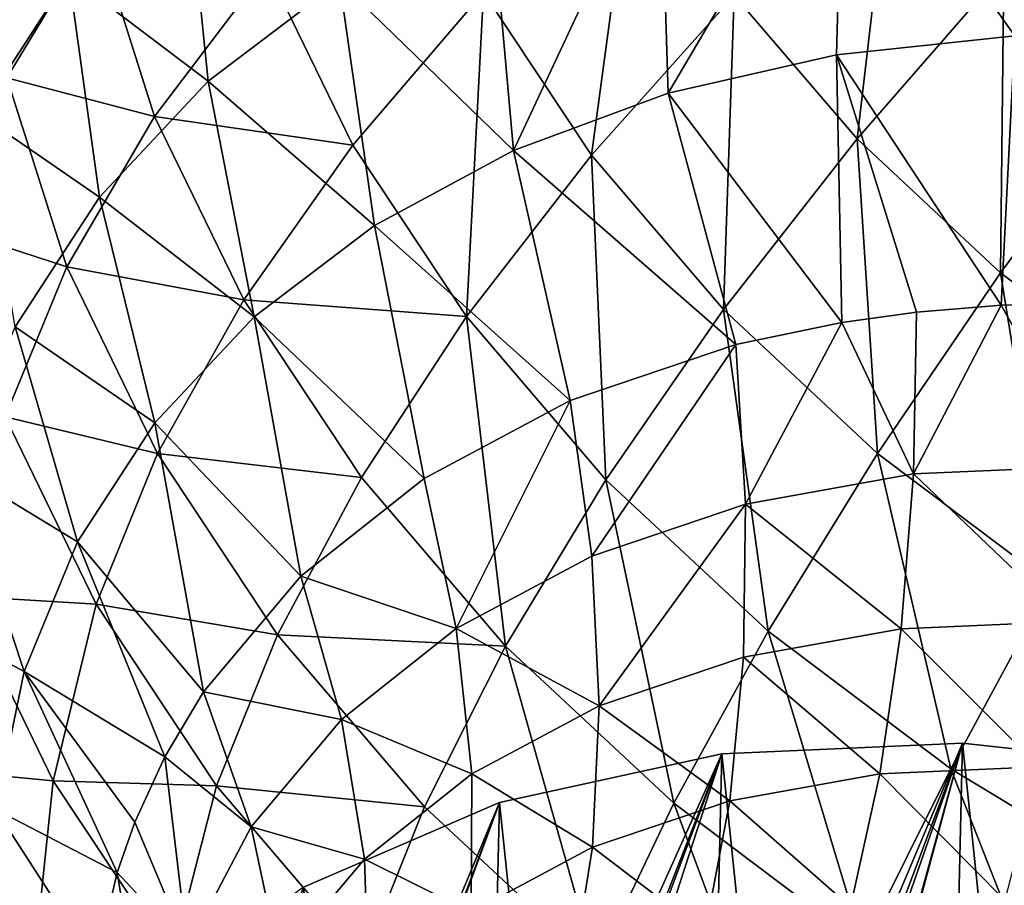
# Model space of a CAD drawing. Header units: millimetres. Extents: x 0 to 1220, y 0 to 506.
# Tile 244 of 256: x 1015 to 1031, y 465 to 479. Entities that reach past the tile are written whole.
import ezdxf

# ---------------------------------------------------------------- set-up
doc = ezdxf.new("R2010")
doc.units = ezdxf.units.MM
doc.header["$LTSCALE"] = 25.4
doc.layers.get('0').update_dxf_attribs({"true_color": 0xff5454})

# ---------------------------------------------------------------- blocks, each defined once
blk = doc.blocks.new('TWIG-VI-9138.STL')
at = {"color": 7, "true_color": 0xffffff}
mesh = blk.add_polyface(dxfattribs=at)
corners = [(442.944, 496.042, 652.215), (441.054, 496.711, 647.151), (441.509, 493.671, 649.775), (442.498, 499.025, 649.639)]
mesh.append_faces([[corners[k] for k in face] for face in [(0, 1, 2), (1, 0, 3)]], dxfattribs={"vtx0": -1, "color": 7})
mesh = blk.add_polyface(dxfattribs=at)
corners = [(444.385, 497.319, 621.853), (446.883, 495.224, 617.12), (444.762, 493.614, 619.321), (446.651, 499.039, 619.501)]
mesh.append_faces([[corners[k] for k in face] for face in [(0, 1, 2), (1, 0, 3)]], dxfattribs={"vtx0": -1, "color": 7})
mesh = blk.add_polyface(dxfattribs=at)
corners = [(440.887, 496.445, 629.862), (442.509, 495.322, 624.325), (441.055, 493.082, 626.873), (442.412, 498.794, 627.19)]
mesh.append_faces([[corners[k] for k in face] for face in [(0, 1, 2), (1, 0, 3)]], dxfattribs={"vtx0": -1, "color": 7})
mesh = blk.add_polyface(dxfattribs=at)
corners = [(455.024, 498.232, 611.571), (457.788, 494.349, 608.656), (454.907, 494.041, 609.928), (458.17, 498.569, 610.182)]
mesh.append_faces([[corners[k] for k in face] for face in [(0, 1, 2), (1, 0, 3)]], dxfattribs={"vtx0": -1, "color": 7})
mesh = blk.add_polyface(dxfattribs=at)
corners = [(445.709, 495.44, 656.776), (442.944, 496.042, 652.215), (443.895, 493.045, 654.63), (444.791, 498.334, 654.444)]
mesh.append_faces([[corners[k] for k in face] for face in [(0, 1, 2), (1, 0, 3)]], dxfattribs={"vtx0": -1, "color": 7})
mesh = blk.add_polyface(dxfattribs=at)
corners = [(455.024, 498.232, 611.571), (452.191, 493.42, 611.43), (452.06, 497.554, 613.21), (454.907, 494.041, 609.928)]
mesh.append_faces([[corners[k] for k in face] for face in [(0, 1, 2), (1, 0, 3)]], dxfattribs={"vtx0": -1, "color": 7})
mesh = blk.add_polyface(dxfattribs=at)
corners = [(459.723, 493.438, 667.044), (460.167, 498.052, 666.306), (457.614, 495.406, 665.968), (462.036, 496.307, 667.259)]
mesh.append_faces([[corners[k] for k in face] for face in [(0, 1, 2), (1, 0, 3)]], dxfattribs={"vtx0": -1, "color": 7})
mesh = blk.add_polyface(dxfattribs=at)
corners = [(449.21, 495.052, 660.667), (445.709, 495.44, 656.776), (447.098, 492.582, 658.913), (447.892, 497.763, 658.64)]
mesh.append_faces([[corners[k] for k in face] for face in [(0, 1, 2), (1, 0, 3)]], dxfattribs={"vtx0": -1, "color": 7})
mesh = blk.add_polyface(dxfattribs=at)
corners = [(452.06, 497.554, 613.21), (449.69, 492.495, 613.134), (449.33, 496.545, 615.071), (452.191, 493.42, 611.43)]
mesh.append_faces([[corners[k] for k in face] for face in [(0, 1, 2), (1, 0, 3)]], dxfattribs={"vtx0": -1, "color": 7})
mesh = blk.add_polyface(dxfattribs=at)
corners = [(455.241, 492.682, 665.203), (455.806, 497.522, 664.653), (453.254, 495.007, 663.759), (457.614, 495.406, 665.968)]
mesh.append_faces([[corners[k] for k in face] for face in [(0, 1, 2), (1, 0, 3)]], dxfattribs={"vtx0": -1, "color": 7})
mesh = blk.add_polyface(dxfattribs=at)
corners = [(450.951, 492.423, 662.473), (451.633, 497.453, 662.078), (449.21, 495.052, 660.667), (453.254, 495.007, 663.759)]
mesh.append_faces([[corners[k] for k in face] for face in [(0, 1, 2), (1, 0, 3)]], dxfattribs={"vtx0": -1, "color": 7})
mesh = blk.add_polyface(dxfattribs=at)
corners = [(442.509, 495.322, 624.325), (444.762, 493.614, 619.321), (443.005, 491.745, 621.635), (444.385, 497.319, 621.853)]
mesh.append_faces([[corners[k] for k in face] for face in [(0, 1, 2), (1, 0, 3)]], dxfattribs={"vtx0": -1, "color": 7})
mesh = blk.add_polyface(dxfattribs=at)
corners = [(446.883, 495.224, 617.12), (449.69, 492.495, 613.134), (447.448, 491.285, 615.012), (449.33, 496.545, 615.071)]
mesh.append_faces([[corners[k] for k in face] for face in [(0, 1, 2), (1, 0, 3)]], dxfattribs={"vtx0": -1, "color": 7})
mesh = blk.add_polyface(dxfattribs=at)
corners = [(443.895, 493.045, 654.63), (441.509, 493.671, 649.775), (442.478, 490.616, 652.237), (442.944, 496.042, 652.215)]
mesh.append_faces([[corners[k] for k in face] for face in [(0, 1, 2), (1, 0, 3)]], dxfattribs={"vtx0": -1, "color": 7})
mesh = blk.add_polyface(dxfattribs=at)
corners = [(447.098, 492.582, 658.913), (443.895, 493.045, 654.63), (445.334, 490.085, 656.843), (445.709, 495.44, 656.776)]
mesh.append_faces([[corners[k] for k in face] for face in [(0, 1, 2), (1, 0, 3)]], dxfattribs={"vtx0": -1, "color": 7})
mesh = blk.add_polyface(dxfattribs=at)
corners = [(441.055, 493.082, 626.873), (443.005, 491.745, 621.635), (441.644, 489.648, 624.02), (442.509, 495.322, 624.325)]
mesh.append_faces([[corners[k] for k in face] for face in [(0, 1, 2), (1, 0, 3)]], dxfattribs={"vtx0": -1, "color": 7})
mesh = blk.add_polyface(dxfattribs=at)
corners = [(457.557, 490.52, 666.385), (457.614, 495.406, 665.968), (455.241, 492.682, 665.203), (459.723, 493.438, 667.044)]
mesh.append_faces([[corners[k] for k in face] for face in [(0, 1, 2), (1, 0, 3)]], dxfattribs={"vtx0": -1, "color": 7})
mesh = blk.add_polyface(dxfattribs=at)
corners = [(444.762, 493.614, 619.321), (447.448, 491.285, 615.012), (445.505, 489.81, 617.028), (446.883, 495.224, 617.12)]
mesh.append_faces([[corners[k] for k in face] for face in [(0, 1, 2), (1, 0, 3)]], dxfattribs={"vtx0": -1, "color": 7})
mesh = blk.add_polyface(dxfattribs=at)
corners = [(448.934, 489.813, 660.816), (449.21, 495.052, 660.667), (447.098, 492.582, 658.913), (450.951, 492.423, 662.473)]
mesh.append_faces([[corners[k] for k in face] for face in [(0, 1, 2), (1, 0, 3)]], dxfattribs={"vtx0": -1, "color": 7})
mesh = blk.add_polyface(dxfattribs=at)
corners = [(453.086, 489.926, 664.025), (453.254, 495.007, 663.759), (450.951, 492.423, 662.473), (455.241, 492.682, 665.203)]
mesh.append_faces([[corners[k] for k in face] for face in [(0, 1, 2), (1, 0, 3)]], dxfattribs={"vtx0": -1, "color": 7})
mesh = blk.add_polyface(dxfattribs=at)
corners = [(457.788, 494.349, 608.656), (457.568, 489.996, 607.526), (454.907, 494.041, 609.928)]
mesh.append_faces([[corners[k] for k in face] for face in [(0, 1, 2)]], dxfattribs={"color": 7})
mesh = blk.add_polyface(dxfattribs=at)
corners = [(459.297, 490.022, 606.908), (457.568, 489.996, 607.526), (457.788, 494.349, 608.656)]
mesh.append_faces([[corners[k] for k in face] for face in [(0, 1, 2)]], dxfattribs={"color": 7})
mesh = blk.add_polyface(dxfattribs=at)
corners = [(454.997, 489.721, 608.661), (452.191, 493.42, 611.43), (454.907, 494.041, 609.928)]
mesh.append_faces([[corners[k] for k in face] for face in [(0, 1, 2)]], dxfattribs={"color": 7})
mesh = blk.add_polyface(dxfattribs=at)
corners = [(457.568, 489.996, 607.526), (456.202, 489.887, 608.095), (454.907, 494.041, 609.928)]
mesh.append_faces([[corners[k] for k in face] for face in [(0, 1, 2)]], dxfattribs={"color": 7})
mesh = blk.add_polyface(dxfattribs=at)
corners = [(456.202, 489.887, 608.095), (454.997, 489.721, 608.661), (454.907, 494.041, 609.928)]
mesh.append_faces([[corners[k] for k in face] for face in [(0, 1, 2)]], dxfattribs={"color": 7})
mesh = blk.add_polyface(dxfattribs=at)
corners = [(442.478, 490.616, 652.237), (440.508, 491.259, 647.165), (441.48, 488.194, 649.634), (441.509, 493.671, 649.775)]
mesh.append_faces([[corners[k] for k in face] for face in [(0, 1, 2), (1, 0, 3)]], dxfattribs={"vtx0": -1, "color": 7})
mesh = blk.add_polyface(dxfattribs=at)
corners = [(443.005, 491.745, 621.635), (445.505, 489.81, 617.028), (443.896, 488.098, 619.148), (444.762, 493.614, 619.321)]
mesh.append_faces([[corners[k] for k in face] for face in [(0, 1, 2), (1, 0, 3)]], dxfattribs={"vtx0": -1, "color": 7})
mesh = blk.add_polyface(dxfattribs=at)
corners = [(453.282, 489.362, 609.579), (449.69, 492.495, 613.134), (452.191, 493.42, 611.43)]
mesh.append_faces([[corners[k] for k in face] for face in [(0, 1, 2)]], dxfattribs={"color": 7})
mesh = blk.add_polyface(dxfattribs=at)
corners = [(454.997, 489.721, 608.661), (453.282, 489.362, 609.579), (452.191, 493.42, 611.43)]
mesh.append_faces([[corners[k] for k in face] for face in [(0, 1, 2)]], dxfattribs={"color": 7})
mesh = blk.add_polyface(dxfattribs=at)
corners = [(460.162, 488.56, 667.284), (459.723, 493.438, 667.044), (457.557, 490.52, 666.385), (462.094, 491.653, 667.862)]
mesh.append_faces([[corners[k] for k in face] for face in [(0, 1, 2), (1, 0, 3)]], dxfattribs={"vtx0": -1, "color": 7})
mesh = blk.add_polyface(dxfattribs=at)
corners = [(445.334, 490.085, 656.843), (442.478, 490.616, 652.237), (443.944, 487.601, 654.492), (443.895, 493.045, 654.63)]
mesh.append_faces([[corners[k] for k in face] for face in [(0, 1, 2), (1, 0, 3)]], dxfattribs={"vtx0": -1, "color": 7})
mesh = blk.add_polyface(dxfattribs=at)
corners = [(448.934, 489.813, 660.816), (445.334, 490.085, 656.843), (447.235, 487.217, 658.814), (447.098, 492.582, 658.913)]
mesh.append_faces([[corners[k] for k in face] for face in [(0, 1, 2), (1, 0, 3)]], dxfattribs={"vtx0": -1, "color": 7})
mesh = blk.add_polyface(dxfattribs=at)
corners = [(455.574, 487.603, 665.295), (455.241, 492.682, 665.203), (453.086, 489.926, 664.025), (457.557, 490.52, 666.385)]
mesh.append_faces([[corners[k] for k in face] for face in [(0, 1, 2), (1, 0, 3)]], dxfattribs={"vtx0": -1, "color": 7})
mesh = blk.add_polyface(dxfattribs=at)
corners = [(450.609, 488.459, 611.323), (447.448, 491.285, 615.012), (449.69, 492.495, 613.134)]
mesh.append_faces([[corners[k] for k in face] for face in [(0, 1, 2)]], dxfattribs={"color": 7})
mesh = blk.add_polyface(dxfattribs=at)
corners = [(451.183, 487.18, 662.451), (450.951, 492.423, 662.473), (448.934, 489.813, 660.816), (453.086, 489.926, 664.025)]
mesh.append_faces([[corners[k] for k in face] for face in [(0, 1, 2), (1, 0, 3)]], dxfattribs={"vtx0": -1, "color": 7})
mesh = blk.add_polyface(dxfattribs=at)
corners = [(453.282, 489.362, 609.579), (450.609, 488.459, 611.323), (449.69, 492.495, 613.134)]
mesh.append_faces([[corners[k] for k in face] for face in [(0, 1, 2)]], dxfattribs={"color": 7})
mesh = blk.add_polyface(dxfattribs=at)
corners = [(441.644, 489.648, 624.02), (443.896, 488.098, 619.148), (442.649, 486.177, 621.333), (443.005, 491.745, 621.635)]
mesh.append_faces([[corners[k] for k in face] for face in [(0, 1, 2), (1, 0, 3)]], dxfattribs={"vtx0": -1, "color": 7})
mesh = blk.add_polyface(dxfattribs=at)
corners = [(447.448, 491.285, 615.012), (448.248, 487.201, 613.285), (445.505, 489.81, 617.028)]
mesh.append_faces([[corners[k] for k in face] for face in [(0, 1, 2)]], dxfattribs={"color": 7})
mesh = blk.add_polyface(dxfattribs=at)
corners = [(450.609, 488.459, 611.323), (448.248, 487.201, 613.285), (447.448, 491.285, 615.012)]
mesh.append_faces([[corners[k] for k in face] for face in [(0, 1, 2)]], dxfattribs={"color": 7})
mesh = blk.add_polyface(dxfattribs=at)
corners = [(443.944, 487.601, 654.492), (441.48, 488.194, 649.634), (442.951, 485.169, 651.897), (442.478, 490.616, 652.237)]
mesh.append_faces([[corners[k] for k in face] for face in [(0, 1, 2), (1, 0, 3)]], dxfattribs={"vtx0": -1, "color": 7})
mesh = blk.add_polyface(dxfattribs=at)
corners = [(458.372, 485.496, 666.26), (457.557, 490.52, 666.385), (455.574, 487.603, 665.295), (460.162, 488.56, 667.284)]
mesh.append_faces([[corners[k] for k in face] for face in [(0, 1, 2), (1, 0, 3)]], dxfattribs={"vtx0": -1, "color": 7})
mesh = blk.add_polyface(dxfattribs=at)
corners = [(447.235, 487.217, 658.814), (443.944, 487.601, 654.492), (445.881, 484.677, 656.5), (445.334, 490.085, 656.843)]
mesh.append_faces([[corners[k] for k in face] for face in [(0, 1, 2), (1, 0, 3)]], dxfattribs={"vtx0": -1, "color": 7})
mesh = blk.add_polyface(dxfattribs=at)
corners = [(459.297, 490.022, 606.908), (459.025, 487.397, 606.232), (457.568, 489.996, 607.526)]
mesh.append_faces([[corners[k] for k in face] for face in [(0, 1, 2)]], dxfattribs={"color": 7})
mesh = blk.add_polyface(dxfattribs=at)
corners = [(453.806, 484.732, 663.789), (453.086, 489.926, 664.025), (451.183, 487.18, 662.451), (455.574, 487.603, 665.295)]
mesh.append_faces([[corners[k] for k in face] for face in [(0, 1, 2), (1, 0, 3)]], dxfattribs={"vtx0": -1, "color": 7})
mesh = blk.add_polyface(dxfattribs=at)
corners = [(456.202, 489.887, 608.095), (456.151, 487.272, 607.334), (454.997, 489.721, 608.661)]
mesh.append_faces([[corners[k] for k in face] for face in [(0, 1, 2)]], dxfattribs={"color": 7})
mesh = blk.add_polyface(dxfattribs=at)
corners = [(457.568, 489.996, 607.526), (456.151, 487.272, 607.334), (456.202, 489.887, 608.095)]
mesh.append_faces([[corners[k] for k in face] for face in [(0, 1, 2)]], dxfattribs={"color": 7})
mesh = blk.add_polyface(dxfattribs=at)
corners = [(459.025, 487.397, 606.232), (456.151, 487.272, 607.334), (457.568, 489.996, 607.526)]
mesh.append_faces([[corners[k] for k in face] for face in [(0, 1, 2)]], dxfattribs={"color": 7})
mesh = blk.add_polyface(dxfattribs=at)
corners = [(445.505, 489.81, 617.028), (446.257, 485.62, 615.416), (443.896, 488.098, 619.148)]
mesh.append_faces([[corners[k] for k in face] for face in [(0, 1, 2)]], dxfattribs={"color": 7})
mesh = blk.add_polyface(dxfattribs=at)
corners = [(445.505, 489.81, 617.028), (448.248, 487.201, 613.285), (446.257, 485.62, 615.416)]
mesh.append_faces([[corners[k] for k in face] for face in [(0, 1, 2)]], dxfattribs={"color": 7})
mesh = blk.add_polyface(dxfattribs=at)
corners = [(449.564, 484.49, 660.508), (448.934, 489.813, 660.816), (447.235, 487.217, 658.814), (451.183, 487.18, 662.451)]
mesh.append_faces([[corners[k] for k in face] for face in [(0, 1, 2), (1, 0, 3)]], dxfattribs={"vtx0": -1, "color": 7})
mesh = blk.add_polyface(dxfattribs=at)
corners = [(454.997, 489.721, 608.661), (453.44, 486.784, 608.711), (453.282, 489.362, 609.579)]
mesh.append_faces([[corners[k] for k in face] for face in [(0, 1, 2)]], dxfattribs={"color": 7})
mesh = blk.add_polyface(dxfattribs=at)
corners = [(456.151, 487.272, 607.334), (453.44, 486.784, 608.711), (454.997, 489.721, 608.661)]
mesh.append_faces([[corners[k] for k in face] for face in [(0, 1, 2)]], dxfattribs={"color": 7})
mesh = blk.add_polyface(dxfattribs=at)
corners = [(440.703, 487.363, 626.434), (442.649, 486.177, 621.333), (441.787, 484.084, 623.544), (441.644, 489.648, 624.02)]
mesh.append_faces([[corners[k] for k in face] for face in [(0, 1, 2), (1, 0, 3)]], dxfattribs={"vtx0": -1, "color": 7})
mesh = blk.add_polyface(dxfattribs=at)
corners = [(453.282, 489.362, 609.579), (450.957, 485.946, 610.331), (450.609, 488.459, 611.323), (453.44, 486.784, 608.711)]
mesh.append_faces([[corners[k] for k in face] for face in [(0, 1, 2), (1, 0, 3)]], dxfattribs={"vtx0": -1, "color": 7})
mesh = blk.add_polyface(dxfattribs=at)
corners = [(450.609, 488.459, 611.323), (448.765, 484.778, 612.153), (448.248, 487.201, 613.285), (450.957, 485.946, 610.331)]
mesh.append_faces([[corners[k] for k in face] for face in [(0, 1, 2), (1, 0, 3)]], dxfattribs={"vtx0": -1, "color": 7})
mesh = blk.add_polyface(dxfattribs=at)
corners = [(442.951, 485.169, 651.897), (440.81, 485.298, 646.252), (442.259, 482.319, 648.48), (441.48, 488.194, 649.634)]
mesh.append_faces([[corners[k] for k in face] for face in [(0, 1, 2), (1, 0, 3)]], dxfattribs={"vtx0": -1, "color": 7})
mesh = blk.add_polyface(dxfattribs=at)
corners = [(443.896, 488.098, 619.148), (444.686, 483.753, 617.663), (442.649, 486.177, 621.333)]
mesh.append_faces([[corners[k] for k in face] for face in [(0, 1, 2)]], dxfattribs={"color": 7})
mesh = blk.add_polyface(dxfattribs=at)
corners = [(443.896, 488.098, 619.148), (446.257, 485.62, 615.416), (444.686, 483.753, 617.663)]
mesh.append_faces([[corners[k] for k in face] for face in [(0, 1, 2)]], dxfattribs={"color": 7})
mesh = blk.add_polyface(dxfattribs=at)
corners = [(445.881, 484.677, 656.5), (442.951, 485.169, 651.897), (444.895, 482.236, 653.912), (443.944, 487.601, 654.492)]
mesh.append_faces([[corners[k] for k in face] for face in [(0, 1, 2), (1, 0, 3)]], dxfattribs={"vtx0": -1, "color": 7})
mesh = blk.add_polyface(dxfattribs=at)
corners = [(456.755, 482.512, 664.807), (455.574, 487.603, 665.295), (453.806, 484.732, 663.789), (458.372, 485.496, 666.26)]
mesh.append_faces([[corners[k] for k in face] for face in [(0, 1, 2), (1, 0, 3)]], dxfattribs={"vtx0": -1, "color": 7})
mesh = blk.add_polyface(dxfattribs=at)
corners = [(440.199, 484.929, 628.833), (441.787, 484.084, 623.544), (441.325, 481.854, 625.742), (440.703, 487.363, 626.434)]
mesh.append_faces([[corners[k] for k in face] for face in [(0, 1, 2), (1, 0, 3)]], dxfattribs={"vtx0": -1, "color": 7})
mesh = blk.add_polyface(dxfattribs=at)
corners = [(456.151, 487.272, 607.334), (458.651, 484.889, 605.235), (455.953, 484.772, 606.27), (459.025, 487.397, 606.232)]
mesh.append_faces([[corners[k] for k in face] for face in [(0, 1, 2), (1, 0, 3)]], dxfattribs={"vtx0": -1, "color": 7})
mesh = blk.add_polyface(dxfattribs=at)
corners = [(449.564, 484.49, 660.508), (445.881, 484.677, 656.5), (448.255, 481.899, 658.226), (447.235, 487.217, 658.814)]
mesh.append_faces([[corners[k] for k in face] for face in [(0, 1, 2), (1, 0, 3)]], dxfattribs={"vtx0": -1, "color": 7})
mesh = blk.add_polyface(dxfattribs=at)
corners = [(446.257, 485.62, 615.416), (448.765, 484.778, 612.153), (446.916, 483.309, 614.131), (448.248, 487.201, 613.285)]
mesh.append_faces([[corners[k] for k in face] for face in [(0, 1, 2), (1, 0, 3)]], dxfattribs={"vtx0": -1, "color": 7})
mesh = blk.add_polyface(dxfattribs=at)
corners = [(452.28, 481.955, 661.894), (451.183, 487.18, 662.451), (449.564, 484.49, 660.508), (453.806, 484.732, 663.789)]
mesh.append_faces([[corners[k] for k in face] for face in [(0, 1, 2), (1, 0, 3)]], dxfattribs={"vtx0": -1, "color": 7})
mesh = blk.add_polyface(dxfattribs=at)
corners = [(453.44, 486.784, 608.711), (455.953, 484.772, 606.27), (453.408, 484.314, 607.563), (456.151, 487.272, 607.334)]
mesh.append_faces([[corners[k] for k in face] for face in [(0, 1, 2), (1, 0, 3)]], dxfattribs={"vtx0": -1, "color": 7})
mesh = blk.add_polyface(dxfattribs=at)
corners = [(453.44, 486.784, 608.711), (451.077, 483.527, 609.084), (450.957, 485.946, 610.331), (453.408, 484.314, 607.563)]
mesh.append_faces([[corners[k] for k in face] for face in [(0, 1, 2), (1, 0, 3)]], dxfattribs={"vtx0": -1, "color": 7})
mesh = blk.add_polyface(dxfattribs=at)
corners = [(442.649, 486.177, 621.333), (444.059, 482.704, 618.838), (441.787, 484.084, 623.544)]
mesh.append_faces([[corners[k] for k in face] for face in [(0, 1, 2)]], dxfattribs={"color": 7})
mesh = blk.add_polyface(dxfattribs=at)
corners = [(442.649, 486.177, 621.333), (444.686, 483.753, 617.663), (444.059, 482.704, 618.838)]
mesh.append_faces([[corners[k] for k in face] for face in [(0, 1, 2)]], dxfattribs={"color": 7})
mesh = blk.add_polyface(dxfattribs=at)
corners = [(448.765, 484.778, 612.153), (451.077, 483.527, 609.084), (449.019, 482.43, 610.794), (450.957, 485.946, 610.331)]
mesh.append_faces([[corners[k] for k in face] for face in [(0, 1, 2), (1, 0, 3)]], dxfattribs={"vtx0": -1, "color": 7})
mesh = blk.add_polyface(dxfattribs=at)
corners = [(444.686, 483.753, 617.663), (446.916, 483.309, 614.131), (445.457, 481.575, 616.219), (446.257, 485.62, 615.416)]
mesh.append_faces([[corners[k] for k in face] for face in [(0, 1, 2), (1, 0, 3)]], dxfattribs={"vtx0": -1, "color": 7})
mesh = blk.add_polyface(dxfattribs=at)
corners = [(459.978, 480.56, 665.485), (458.372, 485.496, 666.26), (456.755, 482.512, 664.807), (461.431, 483.644, 666.904)]
mesh.append_faces([[corners[k] for k in face] for face in [(0, 1, 2), (1, 0, 3)]], dxfattribs={"vtx0": -1, "color": 7})
mesh = blk.add_polyface(dxfattribs=at)
corners = [(442.259, 482.319, 648.48), (440.566, 482.478, 642.75), (441.97, 479.59, 644.909), (440.81, 485.298, 646.252)]
mesh.append_faces([[corners[k] for k in face] for face in [(0, 1, 2), (1, 0, 3)]], dxfattribs={"vtx0": -1, "color": 7})
mesh = blk.add_polyface(dxfattribs=at)
corners = [(444.895, 482.236, 653.912), (442.259, 482.319, 648.48), (444.172, 479.431, 650.464), (442.951, 485.169, 651.897)]
mesh.append_faces([[corners[k] for k in face] for face in [(0, 1, 2), (1, 0, 3)]], dxfattribs={"vtx0": -1, "color": 7})
mesh = blk.add_polyface(dxfattribs=at)
corners = [(446.916, 483.309, 614.131), (449.019, 482.43, 610.794), (447.283, 481.051, 612.652), (448.765, 484.778, 612.153)]
mesh.append_faces([[corners[k] for k in face] for face in [(0, 1, 2), (1, 0, 3)]], dxfattribs={"vtx0": -1, "color": 7})
mesh = blk.add_polyface(dxfattribs=at)
corners = [(453.408, 484.314, 607.563), (455.612, 482.429, 604.922), (453.187, 481.993, 606.154), (455.953, 484.772, 606.27)]
mesh.append_faces([[corners[k] for k in face] for face in [(0, 1, 2), (1, 0, 3)]], dxfattribs={"vtx0": -1, "color": 7})
mesh = blk.add_polyface(dxfattribs=at)
corners = [(455.953, 484.772, 606.27), (458.182, 482.541, 603.936), (455.612, 482.429, 604.922), (458.651, 484.889, 605.235)]
mesh.append_faces([[corners[k] for k in face] for face in [(0, 1, 2), (1, 0, 3)]], dxfattribs={"vtx0": -1, "color": 7})
mesh = blk.add_polyface(dxfattribs=at)
corners = [(448.255, 481.899, 658.226), (444.895, 482.236, 653.912), (447.276, 479.449, 655.643), (445.881, 484.677, 656.5)]
mesh.append_faces([[corners[k] for k in face] for face in [(0, 1, 2), (1, 0, 3)]], dxfattribs={"vtx0": -1, "color": 7})
mesh = blk.add_polyface(dxfattribs=at)
corners = [(455.335, 479.656, 662.948), (453.806, 484.732, 663.789), (452.28, 481.955, 661.894), (456.755, 482.512, 664.807)]
mesh.append_faces([[corners[k] for k in face] for face in [(0, 1, 2), (1, 0, 3)]], dxfattribs={"vtx0": -1, "color": 7})
mesh = blk.add_polyface(dxfattribs=at)
corners = [(451.023, 479.316, 659.639), (449.564, 484.49, 660.508), (448.255, 481.899, 658.226), (452.28, 481.955, 661.894)]
mesh.append_faces([[corners[k] for k in face] for face in [(0, 1, 2), (1, 0, 3)]], dxfattribs={"vtx0": -1, "color": 7})
mesh = blk.add_polyface(dxfattribs=at)
corners = [(451.077, 483.527, 609.084), (453.187, 481.993, 606.154), (450.967, 481.243, 607.603), (453.408, 484.314, 607.563)]
mesh.append_faces([[corners[k] for k in face] for face in [(0, 1, 2), (1, 0, 3)]], dxfattribs={"vtx0": -1, "color": 7})
mesh = blk.add_polyface(dxfattribs=at)
corners = [(441.787, 484.084, 623.544), (443.29, 480.836, 620.811), (441.325, 481.854, 625.742)]
mesh.append_faces([[corners[k] for k in face] for face in [(0, 1, 2)]], dxfattribs={"color": 7})
mesh = blk.add_polyface(dxfattribs=at)
corners = [(443.574, 481.647, 619.972), (444.059, 482.704, 618.838), (444.424, 479.62, 618.362), (441.787, 484.084, 623.544)]
mesh.append_faces([[corners[k] for k in face] for face in [(0, 1, 2), (1, 0, 3)]], dxfattribs={"vtx0": -1, "color": 7})
mesh = blk.add_polyface(dxfattribs=at)
corners = [(441.787, 484.084, 623.544), (443.574, 481.647, 619.972), (443.29, 480.836, 620.811)]
mesh.append_faces([[corners[k] for k in face] for face in [(0, 1, 2)]], dxfattribs={"color": 7})
mesh = blk.add_polyface(dxfattribs=at)
corners = [(444.686, 483.753, 617.663), (445.457, 481.575, 616.219), (444.059, 482.704, 618.838)]
mesh.append_faces([[corners[k] for k in face] for face in [(0, 1, 2)]], dxfattribs={"color": 7})
mesh = blk.add_polyface(dxfattribs=at)
corners = [(449.019, 482.43, 610.794), (450.967, 481.243, 607.603), (449.006, 480.198, 609.232), (451.077, 483.527, 609.084)]
mesh.append_faces([[corners[k] for k in face] for face in [(0, 1, 2), (1, 0, 3)]], dxfattribs={"vtx0": -1, "color": 7})
mesh = blk.add_polyface(dxfattribs=at)
corners = [(445.457, 481.575, 616.219), (447.283, 481.051, 612.652), (445.914, 479.424, 614.611), (446.916, 483.309, 614.131)]
mesh.append_faces([[corners[k] for k in face] for face in [(0, 1, 2), (1, 0, 3)]], dxfattribs={"vtx0": -1, "color": 7})
at = {"color": 0}
mesh = blk.add_polyface(dxfattribs=at)
corners = [(440.333, 467.552, 618.658), (440.475, 473.644, 613.036), (440.009, 470.671, 615.916), (441.437, 464.406, 621.156), (441.716, 476.357, 610.128), (443.277, 461.355, 623.314), (443.682, 478.705, 607.304), (445.784, 458.517, 625.05), (446.298, 480.599, 604.673), (448.859, 455.999, 626.297), (449.464, 481.965, 602.336), (452.386, 453.899, 627.006), (453.059, 482.751, 600.382), (456.229, 452.297, 627.151), (456.943, 482.926, 598.887), (460.24, 451.255, 626.726), (460.968, 482.485, 597.908), (464.265, 450.814, 625.747), (464.979, 481.443, 597.483), (468.149, 450.99, 624.252), (468.822, 479.841, 597.628), (471.743, 451.775, 622.298), (472.349, 477.741, 598.337), (474.91, 453.141, 619.961), (475.424, 475.224, 599.584), (477.526, 455.035, 617.33), (477.93, 472.385, 601.32), (479.492, 457.383, 614.506), (479.771, 469.334, 603.478), (480.732, 460.096, 611.598), (480.874, 466.188, 605.976), (481.199, 463.069, 608.718)]
mesh.append_faces([[corners[k] for k in face] for face in [(0, 1, 2), (30, 29, 31)]], dxfattribs={"vtx0": -1, "color": 0})
mesh.append_faces([[corners[k] for k in face] for face in [(1, 3, 4), (4, 5, 6), (6, 7, 8), (8, 9, 10), (10, 11, 12), (12, 13, 14), (14, 15, 16), (16, 17, 18), (18, 19, 20), (20, 21, 22), (22, 23, 24), (24, 25, 26), (26, 27, 28), (28, 29, 30)]], dxfattribs={"vtx0": -1, "vtx1": -1, "color": 0})
mesh.append_faces([[corners[k] for k in face] for face in [(1, 0, 3), (4, 3, 5), (6, 5, 7), (8, 7, 9), (10, 9, 11), (12, 11, 13), (14, 13, 15), (16, 15, 17), (18, 17, 19), (20, 19, 21), (22, 21, 23), (24, 23, 25), (26, 25, 27), (28, 27, 29)]], dxfattribs={"vtx0": -1, "vtx2": -1, "color": 0})
mesh = blk.add_polyface(dxfattribs=at)
corners = [(453.059, 482.751, 600.382), (456.943, 482.926, 598.887), (440.36, 443.665, 556.61)]
mesh.append_faces([[corners[k] for k in face] for face in [(0, 1, 2)]], dxfattribs={"color": 0})
mesh = blk.add_polyface(dxfattribs=at)
corners = [(456.943, 482.926, 598.887), (442.199, 443.67, 555.974), (440.36, 443.665, 556.61)]
mesh.append_faces([[corners[k] for k in face] for face in [(0, 1, 2)]], dxfattribs={"color": 0})
mesh = blk.add_polyface(dxfattribs=at)
corners = [(456.943, 482.926, 598.887), (443.176, 443.619, 555.685), (442.199, 443.67, 555.974)]
mesh.append_faces([[corners[k] for k in face] for face in [(0, 1, 2)]], dxfattribs={"color": 0})
mesh = blk.add_polyface(dxfattribs=at)
corners = [(456.943, 482.926, 598.887), (446.044, 443.261, 555.026), (443.176, 443.619, 555.685)]
mesh.append_faces([[corners[k] for k in face] for face in [(0, 1, 2)]], dxfattribs={"color": 0})
mesh = blk.add_polyface(dxfattribs=at)
corners = [(456.943, 482.926, 598.887), (446.224, 443.228, 554.995), (446.044, 443.261, 555.026)]
mesh.append_faces([[corners[k] for k in face] for face in [(0, 1, 2)]], dxfattribs={"color": 0})
mesh = blk.add_polyface(dxfattribs=at)
corners = [(456.943, 482.926, 598.887), (460.968, 482.485, 597.908), (446.224, 443.228, 554.995)]
mesh.append_faces([[corners[k] for k in face] for face in [(0, 1, 2)]], dxfattribs={"color": 0})
mesh = blk.add_polyface(dxfattribs=at)
corners = [(449.464, 481.965, 602.336), (453.059, 482.751, 600.382), (435.101, 442.825, 559.185)]
mesh.append_faces([[corners[k] for k in face] for face in [(0, 1, 2)]], dxfattribs={"color": 0})
mesh = blk.add_polyface(dxfattribs=at)
corners = [(453.059, 482.751, 600.382), (437.651, 443.399, 557.784), (435.101, 442.825, 559.185)]
mesh.append_faces([[corners[k] for k in face] for face in [(0, 1, 2)]], dxfattribs={"color": 0})
mesh = blk.add_polyface(dxfattribs=at)
corners = [(453.059, 482.751, 600.382), (438.315, 443.494, 557.469), (437.651, 443.399, 557.784)]
mesh.append_faces([[corners[k] for k in face] for face in [(0, 1, 2)]], dxfattribs={"color": 0})
mesh = blk.add_polyface(dxfattribs=at)
corners = [(453.059, 482.751, 600.382), (440.36, 443.665, 556.61), (438.315, 443.494, 557.469)]
mesh.append_faces([[corners[k] for k in face] for face in [(0, 1, 2)]], dxfattribs={"color": 0})
at = {"color": 7, "true_color": 0xffffff}
mesh = blk.add_polyface(dxfattribs=at)
corners = [(444.059, 482.704, 618.838), (445.457, 481.575, 616.219), (444.424, 479.62, 618.362)]
mesh.append_faces([[corners[k] for k in face] for face in [(0, 1, 2)]], dxfattribs={"color": 7})
mesh = blk.add_polyface(dxfattribs=at)
corners = [(455.612, 482.429, 604.922), (457.626, 480.392, 602.357), (455.133, 480.283, 603.313), (458.182, 482.541, 603.936)]
mesh.append_faces([[corners[k] for k in face] for face in [(0, 1, 2), (1, 0, 3)]], dxfattribs={"vtx0": -1, "color": 7})
mesh = blk.add_polyface(dxfattribs=at)
corners = [(441.97, 479.59, 644.909), (440.749, 479.764, 639.161), (442.088, 477.01, 641.221), (440.566, 482.478, 642.75)]
mesh.append_faces([[corners[k] for k in face] for face in [(0, 1, 2), (1, 0, 3)]], dxfattribs={"vtx0": -1, "color": 7})
at = {"color": 0}
mesh = blk.add_polyface(dxfattribs=at)
corners = [(460.968, 482.485, 597.908), (448.909, 442.599, 554.648), (446.224, 443.228, 554.995)]
mesh.append_faces([[corners[k] for k in face] for face in [(0, 1, 2)]], dxfattribs={"color": 0})
at = {"color": 7, "true_color": 0xffffff}
mesh = blk.add_polyface(dxfattribs=at)
corners = [(447.283, 481.051, 612.652), (449.006, 480.198, 609.232), (447.353, 478.885, 611.002), (449.019, 482.43, 610.794)]
mesh.append_faces([[corners[k] for k in face] for face in [(0, 1, 2), (1, 0, 3)]], dxfattribs={"vtx0": -1, "color": 7})
at = {"color": 0}
mesh = blk.add_polyface(dxfattribs=at)
corners = [(460.968, 482.485, 597.908), (464.979, 481.443, 597.483), (448.909, 442.599, 554.648)]
mesh.append_faces([[corners[k] for k in face] for face in [(0, 1, 2)]], dxfattribs={"color": 0})
at = {"color": 7, "true_color": 0xffffff}
mesh = blk.add_polyface(dxfattribs=at)
corners = [(453.187, 481.993, 606.154), (455.133, 480.283, 603.313), (452.781, 479.86, 604.508), (455.612, 482.429, 604.922)]
mesh.append_faces([[corners[k] for k in face] for face in [(0, 1, 2), (1, 0, 3)]], dxfattribs={"vtx0": -1, "color": 7})
mesh = blk.add_polyface(dxfattribs=at)
corners = [(458.673, 477.634, 663.65), (456.755, 482.512, 664.807), (455.335, 479.656, 662.948), (459.978, 480.56, 665.485)]
mesh.append_faces([[corners[k] for k in face] for face in [(0, 1, 2), (1, 0, 3)]], dxfattribs={"vtx0": -1, "color": 7})
mesh = blk.add_polyface(dxfattribs=at)
corners = [(444.172, 479.431, 650.464), (441.97, 479.59, 644.909), (443.825, 476.791, 646.833), (442.259, 482.319, 648.48)]
mesh.append_faces([[corners[k] for k in face] for face in [(0, 1, 2), (1, 0, 3)]], dxfattribs={"vtx0": -1, "color": 7})
mesh = blk.add_polyface(dxfattribs=at)
corners = [(447.276, 479.449, 655.643), (444.172, 479.431, 650.464), (446.517, 476.687, 652.169), (444.895, 482.236, 653.912)]
mesh.append_faces([[corners[k] for k in face] for face in [(0, 1, 2), (1, 0, 3)]], dxfattribs={"vtx0": -1, "color": 7})
at = {"color": 0}
mesh = blk.add_polyface(dxfattribs=at)
corners = [(446.298, 480.599, 604.673), (449.464, 481.965, 602.336), (432.762, 441.956, 560.784)]
mesh.append_faces([[corners[k] for k in face] for face in [(0, 1, 2)]], dxfattribs={"color": 0})
mesh = blk.add_polyface(dxfattribs=at)
corners = [(449.464, 481.965, 602.336), (434.721, 442.708, 559.422), (432.762, 441.956, 560.784)]
mesh.append_faces([[corners[k] for k in face] for face in [(0, 1, 2)]], dxfattribs={"color": 0})
mesh = blk.add_polyface(dxfattribs=at)
corners = [(449.464, 481.965, 602.336), (435.101, 442.825, 559.185), (434.721, 442.708, 559.422)]
mesh.append_faces([[corners[k] for k in face] for face in [(0, 1, 2)]], dxfattribs={"color": 0})
at = {"color": 7, "true_color": 0xffffff}
mesh = blk.add_polyface(dxfattribs=at)
corners = [(450.967, 481.243, 607.603), (452.781, 479.86, 604.508), (450.628, 479.133, 605.913), (453.187, 481.993, 606.154)]
mesh.append_faces([[corners[k] for k in face] for face in [(0, 1, 2), (1, 0, 3)]], dxfattribs={"vtx0": -1, "color": 7})
mesh = blk.add_polyface(dxfattribs=at)
corners = [(454.135, 476.973, 660.713), (452.28, 481.955, 661.894), (451.023, 479.316, 659.639), (455.335, 479.656, 662.948)]
mesh.append_faces([[corners[k] for k in face] for face in [(0, 1, 2), (1, 0, 3)]], dxfattribs={"vtx0": -1, "color": 7})
mesh = blk.add_polyface(dxfattribs=at)
corners = [(441.325, 481.854, 625.742), (442.947, 479.353, 622.285), (441.272, 479.529, 627.888)]
mesh.append_faces([[corners[k] for k in face] for face in [(0, 1, 2)]], dxfattribs={"color": 7})
mesh = blk.add_polyface(dxfattribs=at)
corners = [(441.325, 481.854, 625.742), (443.29, 480.836, 620.811), (442.947, 479.353, 622.285)]
mesh.append_faces([[corners[k] for k in face] for face in [(0, 1, 2)]], dxfattribs={"color": 7})
mesh = blk.add_polyface(dxfattribs=at)
corners = [(451.023, 479.316, 659.639), (447.276, 479.449, 655.643), (450.053, 476.857, 657.06), (448.255, 481.899, 658.226)]
mesh.append_faces([[corners[k] for k in face] for face in [(0, 1, 2), (1, 0, 3)]], dxfattribs={"vtx0": -1, "color": 7})
mesh = blk.add_polyface(dxfattribs=at)
corners = [(443.574, 481.647, 619.972), (444.424, 479.62, 618.362), (443.29, 480.836, 620.811)]
mesh.append_faces([[corners[k] for k in face] for face in [(0, 1, 2)]], dxfattribs={"color": 7})
mesh = blk.add_polyface(dxfattribs=at)
corners = [(444.424, 479.62, 618.362), (445.914, 479.424, 614.611), (444.944, 477.588, 616.624), (445.457, 481.575, 616.219)]
mesh.append_faces([[corners[k] for k in face] for face in [(0, 1, 2), (1, 0, 3)]], dxfattribs={"vtx0": -1, "color": 7})
at = {"color": 0}
mesh = blk.add_polyface(dxfattribs=at)
corners = [(464.979, 481.443, 597.483), (450.235, 442.187, 554.569), (448.909, 442.599, 554.648)]
mesh.append_faces([[corners[k] for k in face] for face in [(0, 1, 2)]], dxfattribs={"color": 0})
mesh = blk.add_polyface(dxfattribs=at)
corners = [(464.979, 481.443, 597.483), (451.715, 441.645, 554.557), (450.235, 442.187, 554.569)]
mesh.append_faces([[corners[k] for k in face] for face in [(0, 1, 2)]], dxfattribs={"color": 0})
mesh = blk.add_polyface(dxfattribs=at)
corners = [(468.822, 479.841, 597.628), (451.715, 441.645, 554.557), (464.979, 481.443, 597.483)]
mesh.append_faces([[corners[k] for k in face] for face in [(0, 1, 2)]], dxfattribs={"color": 0})
at = {"color": 7, "true_color": 0xffffff}
mesh = blk.add_polyface(dxfattribs=at)
corners = [(449.006, 480.198, 609.232), (450.628, 479.133, 605.913), (448.726, 478.12, 607.493), (450.967, 481.243, 607.603)]
mesh.append_faces([[corners[k] for k in face] for face in [(0, 1, 2), (1, 0, 3)]], dxfattribs={"vtx0": -1, "color": 7})
mesh = blk.add_polyface(dxfattribs=at)
corners = [(445.914, 479.424, 614.611), (447.353, 478.885, 611.002), (446.048, 477.334, 612.868), (447.283, 481.051, 612.652)]
mesh.append_faces([[corners[k] for k in face] for face in [(0, 1, 2), (1, 0, 3)]], dxfattribs={"vtx0": -1, "color": 7})
mesh = blk.add_polyface(dxfattribs=at)
corners = [(443.29, 480.836, 620.811), (443.842, 477.49, 620.511), (442.947, 479.353, 622.285)]
mesh.append_faces([[corners[k] for k in face] for face in [(0, 1, 2)]], dxfattribs={"color": 7})
mesh = blk.add_polyface(dxfattribs=at)
corners = [(443.29, 480.836, 620.811), (444.424, 479.62, 618.362), (443.842, 477.49, 620.511)]
mesh.append_faces([[corners[k] for k in face] for face in [(0, 1, 2)]], dxfattribs={"color": 7})

msp = doc.modelspace()

# ---------------------------------------------------------------- block references
at = {"color": 250, "true_color": 0x262626}
msp.add_blockref('TWIG-VI-9138.STL', (573.181, -15.244, -16.545), dxfattribs=at)

doc.saveas('drawing.dxf')
